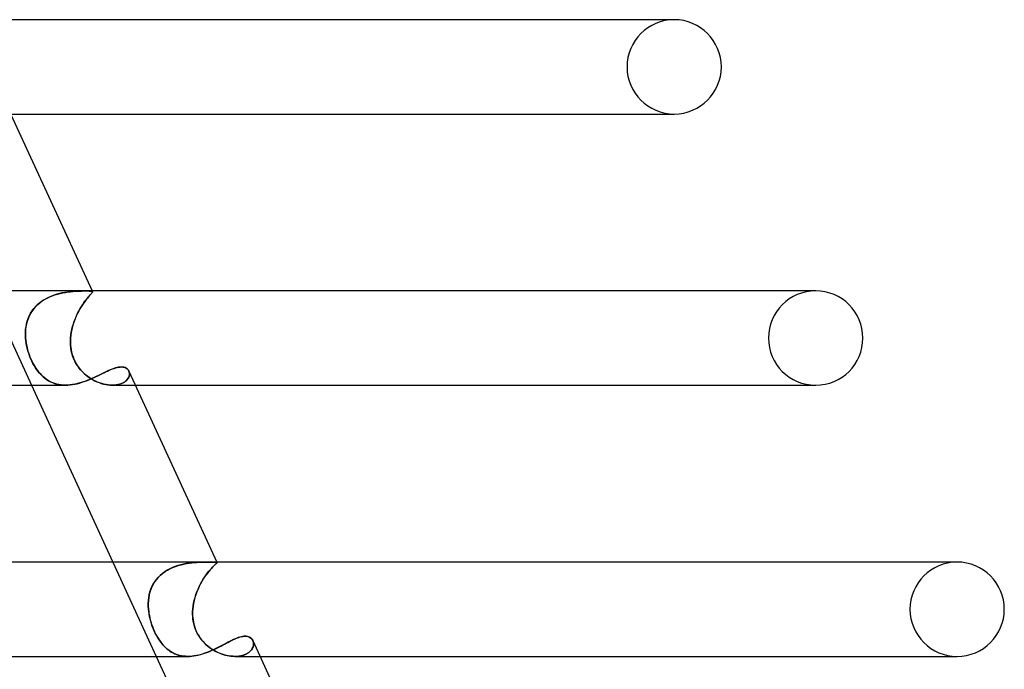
# Model space of a CAD drawing. Header units: millimetres. Extents: x -305 to 305, y -2 to 230.
# Tile 62 of 63: x 196 to 238, y 126 to 154. Entities that reach past the tile are written whole.
import ezdxf

# ---------------------------------------------------------------- set-up
doc = ezdxf.new("R2010")
doc.units = ezdxf.units.MM
doc.layers.add('HIDDEN', color=7, linetype='Continuous')
doc.layers.add('THICK', color=7, linetype='Continuous')

msp = doc.modelspace()

# ---------------------------------------------------------------- linework, layer by layer
at = {"layer": 'HIDDEN'}
for p, q in [((224, 153.5), (223.73, 153.5)), ((194.908, 142), (196.747, 138)), ((198.397, 141.965), (198.498, 141.975)), ((198.582, 141.981), (198.482, 141.973)), ((198.498, 141.975), (198.596, 141.982)), ((198.677, 141.986), (198.582, 141.981)), ((198.596, 141.982), (198.689, 141.987)), ((198.768, 141.99), (198.677, 141.986)), ((198.689, 141.987), (198.777, 141.991)), ((198.853, 141.993), (198.768, 141.99)), ((198.777, 141.991), (198.86, 141.993)), ((198.933, 141.994), (198.853, 141.993)), ((198.86, 141.993), (198.938, 141.995)), ((199.006, 141.995), (198.933, 141.994)), ((198.938, 141.995), (199.008, 141.995)), ((199.072, 141.996), (199.006, 141.995)), ((199.008, 141.995), (199.072, 141.996)), ((199.136, 141.995), (199.072, 141.996)), ((199.072, 141.996), (199.137, 141.995)), ((199.191, 141.994), (199.136, 141.995)), ((199.137, 141.995), (199.193, 141.994)), ((199.237, 141.992), (199.191, 141.994)), ((199.193, 141.994), (199.239, 141.992)), ((199.273, 141.989), (199.237, 141.992)), ((199.239, 141.992), (199.275, 141.988)), ((199.3, 141.984), (199.273, 141.989)), ((199.275, 141.988), (199.301, 141.983)), ((199.317, 141.976), (199.3, 141.984)), ((199.301, 141.983), (199.318, 141.975)), ((199.31, 142), (199.325, 141.967)), ((199.326, 141.965), (199.317, 141.976)), ((199.318, 141.975), (199.326, 141.965)), ((230, 142), (229.723, 142)), ((197.174, 141.556), (197.077, 141.483)), ((197.099, 141.5), (197.197, 141.572)), ((197.275, 141.623), (197.174, 141.556)), ((197.197, 141.572), (197.3, 141.638)), ((197.38, 141.682), (197.275, 141.623)), ((197.3, 141.638), (197.406, 141.696)), ((197.488, 141.735), (197.38, 141.682)), ((197.406, 141.696), (197.515, 141.747)), ((197.599, 141.782), (197.488, 141.735)), ((197.515, 141.747), (197.626, 141.793)), ((197.712, 141.823), (197.599, 141.782)), ((197.626, 141.793), (197.738, 141.832)), ((197.825, 141.858), (197.712, 141.823)), ((197.738, 141.832), (197.851, 141.866)), ((197.938, 141.888), (197.825, 141.858)), ((197.851, 141.866), (197.963, 141.894)), ((198.051, 141.913), (197.938, 141.888)), ((197.963, 141.894), (198.075, 141.918)), ((198.162, 141.933), (198.051, 141.913)), ((198.075, 141.918), (198.184, 141.937)), ((198.271, 141.95), (198.162, 141.933)), ((198.184, 141.937), (198.292, 141.953)), ((198.378, 141.963), (198.271, 141.95)), ((198.292, 141.953), (198.397, 141.965)), ((198.482, 141.973), (198.378, 141.963)), ((199.014, 141.563), (198.961, 141.489)), ((198.97, 141.502), (199.022, 141.574)), ((199.064, 141.629), (199.014, 141.563)), ((199.022, 141.574), (199.073, 141.639)), ((199.112, 141.688), (199.064, 141.629)), ((199.073, 141.639), (199.119, 141.697)), ((199.156, 141.741), (199.112, 141.688)), ((199.119, 141.697), (199.162, 141.749)), ((199.196, 141.787), (199.156, 141.741)), ((199.162, 141.749), (199.201, 141.794)), ((199.231, 141.828), (199.196, 141.787)), ((199.201, 141.794), (199.236, 141.833)), ((199.262, 141.862), (199.231, 141.828)), ((199.236, 141.833), (199.266, 141.867)), ((199.287, 141.892), (199.262, 141.862)), ((199.266, 141.867), (199.29, 141.895)), ((199.306, 141.916), (199.287, 141.892)), ((199.29, 141.895), (199.308, 141.918)), ((199.319, 141.936), (199.306, 141.916)), ((199.308, 141.918), (199.32, 141.938)), ((199.326, 141.952), (199.319, 141.936)), ((199.32, 141.938), (199.326, 141.953)), ((199.326, 141.953), (199.326, 141.965)), ((199.326, 141.965), (199.326, 141.952)), ((196.706, 141.048), (196.77, 141.15)), ((196.826, 141.227), (196.757, 141.131)), ((196.77, 141.15), (196.842, 141.247)), ((196.903, 141.318), (196.826, 141.227)), ((196.842, 141.247), (196.921, 141.338)), ((196.987, 141.403), (196.903, 141.318)), ((196.921, 141.338), (197.007, 141.422)), ((197.077, 141.483), (196.987, 141.403)), ((197.007, 141.422), (197.099, 141.5)), ((198.701, 141.05), (198.753, 141.151)), ((198.798, 141.233), (198.745, 141.136)), ((198.753, 141.151), (198.807, 141.248)), ((198.853, 141.324), (198.798, 141.233)), ((198.807, 141.248), (198.862, 141.339)), ((198.907, 141.41), (198.853, 141.324)), ((198.862, 141.339), (198.916, 141.424)), ((198.961, 141.489), (198.907, 141.41)), ((198.916, 141.424), (198.97, 141.502)), ((196.597, 140.815), (196.56, 140.704)), ((196.565, 140.72), (196.604, 140.833)), ((196.642, 140.924), (196.597, 140.815)), ((196.604, 140.833), (196.651, 140.943)), ((196.696, 141.029), (196.642, 140.924)), ((196.651, 140.943), (196.706, 141.048)), ((196.757, 141.131), (196.696, 141.029)), ((198.521, 140.605), (198.56, 140.721)), ((198.598, 140.82), (198.556, 140.708)), ((198.56, 140.721), (198.604, 140.834)), ((198.644, 140.929), (198.598, 140.82)), ((198.604, 140.834), (198.651, 140.944)), ((198.693, 141.035), (198.644, 140.929)), ((198.651, 140.944), (198.701, 141.05)), ((198.745, 141.136), (198.693, 141.035)), ((196.487, 140.245), (196.495, 140.366)), ((196.494, 140.357), (196.487, 140.238)), ((196.509, 140.474), (196.494, 140.357)), ((196.495, 140.366), (196.511, 140.486)), ((196.531, 140.59), (196.509, 140.474)), ((196.511, 140.486), (196.534, 140.604)), ((196.56, 140.704), (196.531, 140.59)), ((196.534, 140.604), (196.565, 140.72)), ((198.455, 140.359), (198.431, 140.24)), ((198.432, 140.245), (198.456, 140.367)), ((198.484, 140.477), (198.455, 140.359)), ((198.456, 140.367), (198.486, 140.487)), ((198.517, 140.594), (198.484, 140.477)), ((198.486, 140.487), (198.521, 140.605)), ((198.556, 140.708), (198.517, 140.594)), ((196.486, 140.123), (196.487, 140.245)), ((196.487, 140.238), (196.486, 140.119)), ((196.492, 140), (196.486, 140.123)), ((196.486, 140.119), (196.492, 140)), ((196.502, 139.894), (196.492, 140)), ((196.492, 140), (196.501, 139.902)), ((196.501, 139.902), (196.514, 139.804)), ((196.517, 139.788), (196.502, 139.894)), ((198.397, 139.902), (198.396, 139.804)), ((198.397, 139.894), (198.402, 140)), ((198.402, 140), (198.397, 139.902)), ((198.397, 139.788), (198.397, 139.894)), ((198.402, 140), (198.414, 140.123)), ((198.414, 140.12), (198.402, 140)), ((198.414, 140.123), (198.432, 140.245)), ((198.431, 140.24), (198.414, 140.12)), ((196.514, 139.804), (196.532, 139.705)), ((196.536, 139.681), (196.517, 139.788)), ((196.532, 139.705), (196.553, 139.606)), ((196.561, 139.572), (196.536, 139.681)), ((196.553, 139.606), (196.578, 139.505)), ((196.59, 139.463), (196.561, 139.572)), ((196.578, 139.505), (196.608, 139.404)), ((198.396, 139.804), (198.401, 139.705)), ((198.402, 139.681), (198.397, 139.788)), ((198.401, 139.705), (198.41, 139.606)), ((198.414, 139.572), (198.402, 139.681)), ((198.41, 139.606), (198.424, 139.505)), ((198.432, 139.463), (198.414, 139.572)), ((198.424, 139.505), (198.444, 139.404)), ((196.624, 139.353), (196.59, 139.463)), ((196.608, 139.404), (196.642, 139.303)), ((196.663, 139.243), (196.624, 139.353)), ((196.642, 139.303), (196.68, 139.201)), ((196.708, 139.133), (196.663, 139.243)), ((196.68, 139.201), (196.722, 139.1)), ((196.756, 139.026), (196.708, 139.133)), ((196.722, 139.1), (196.768, 139.002)), ((198.457, 139.353), (198.432, 139.463)), ((198.444, 139.404), (198.471, 139.303)), ((198.489, 139.243), (198.457, 139.353)), ((198.471, 139.303), (198.504, 139.201)), ((198.53, 139.133), (198.489, 139.243)), ((198.504, 139.201), (198.543, 139.1)), ((198.578, 139.026), (198.53, 139.133)), ((198.543, 139.1), (198.59, 139.002)), ((196.807, 138.925), (196.756, 139.026)), ((196.768, 139.002), (196.817, 138.906)), ((196.86, 138.83), (196.807, 138.925)), ((196.817, 138.906), (196.869, 138.815)), ((196.915, 138.741), (196.86, 138.83)), ((196.869, 138.815), (196.923, 138.728)), ((196.971, 138.658), (196.915, 138.741)), ((196.923, 138.728), (196.981, 138.644)), ((197.029, 138.581), (196.971, 138.658)), ((196.981, 138.644), (197.042, 138.565)), ((198.631, 138.925), (198.578, 139.026)), ((198.59, 139.002), (198.642, 138.906)), ((198.69, 138.83), (198.631, 138.925)), ((198.642, 138.906), (198.7, 138.815)), ((198.752, 138.741), (198.69, 138.83)), ((198.7, 138.815), (198.763, 138.728)), ((198.819, 138.658), (198.752, 138.741)), ((198.763, 138.728), (198.831, 138.644)), ((198.889, 138.581), (198.819, 138.658)), ((198.831, 138.644), (198.904, 138.565)), ((200.04, 138.632), (200.113, 138.663)), ((200.113, 138.663), (200.184, 138.691)), ((200.184, 138.691), (200.253, 138.715)), ((200.253, 138.715), (200.319, 138.736)), ((200.319, 138.736), (200.382, 138.752)), ((200.382, 138.752), (200.442, 138.764)), ((200.442, 138.764), (200.5, 138.771)), ((200.5, 138.771), (200.554, 138.773)), ((200.554, 138.773), (200.612, 138.77)), ((200.612, 138.77), (200.666, 138.761)), ((200.666, 138.761), (200.715, 138.745)), ((200.715, 138.745), (200.759, 138.724)), ((200.759, 138.724), (200.797, 138.698)), ((200.797, 138.698), (200.829, 138.667)), ((200.829, 138.667), (200.856, 138.632)), ((197.088, 138.509), (197.029, 138.581)), ((197.042, 138.565), (197.105, 138.49)), ((197.15, 138.442), (197.088, 138.509)), ((197.105, 138.49), (197.172, 138.42)), ((197.214, 138.379), (197.15, 138.442)), ((197.172, 138.42), (197.24, 138.355)), ((197.28, 138.321), (197.214, 138.379)), ((197.24, 138.355), (197.312, 138.295)), ((197.349, 138.267), (197.28, 138.321)), ((197.312, 138.295), (197.387, 138.24)), ((197.421, 138.217), (197.349, 138.267)), ((197.387, 138.24), (197.464, 138.191)), ((197.495, 138.173), (197.421, 138.217)), ((198.961, 138.509), (198.889, 138.581)), ((198.904, 138.565), (198.982, 138.49)), ((199.036, 138.442), (198.961, 138.509)), ((198.982, 138.49), (199.063, 138.42)), ((199.115, 138.379), (199.036, 138.442)), ((199.063, 138.42), (199.148, 138.355)), ((199.081, 138.192), (199.178, 138.231)), ((199.196, 138.321), (199.115, 138.379)), ((199.148, 138.355), (199.235, 138.295)), ((199.178, 138.231), (199.274, 138.272)), ((199.28, 138.267), (199.196, 138.321)), ((199.235, 138.295), (199.325, 138.24)), ((199.274, 138.272), (199.368, 138.314)), ((199.366, 138.217), (199.28, 138.267)), ((199.325, 138.24), (199.418, 138.191)), ((199.454, 138.173), (199.366, 138.217)), ((199.368, 138.314), (199.46, 138.356)), ((199.46, 138.356), (199.55, 138.399)), ((199.55, 138.399), (199.637, 138.441)), ((199.637, 138.441), (199.722, 138.482)), ((199.722, 138.482), (199.805, 138.523)), ((199.805, 138.523), (199.886, 138.561)), ((199.886, 138.561), (199.964, 138.598)), ((199.964, 138.598), (200.04, 138.632)), ((200.815, 138.248), (200.777, 138.207)), ((200.78, 138.209), (200.816, 138.251)), ((200.845, 138.292), (200.815, 138.248)), ((200.816, 138.251), (200.846, 138.294)), ((200.869, 138.336), (200.845, 138.292)), ((200.846, 138.294), (200.87, 138.338)), ((200.856, 138.632), (200.877, 138.593)), ((200.885, 138.381), (200.869, 138.336)), ((200.87, 138.338), (200.886, 138.383)), ((200.877, 138.593), (200.89, 138.554)), ((200.89, 138.554), (200.877, 138.593)), ((200.896, 138.425), (200.885, 138.381)), ((200.886, 138.383), (200.896, 138.427)), ((200.89, 138.554), (200.898, 138.512)), ((200.898, 138.514), (200.89, 138.554)), ((200.896, 138.427), (200.9, 138.471)), ((200.9, 138.469), (200.896, 138.425)), ((200.9, 138.471), (200.898, 138.514)), ((200.898, 138.512), (200.9, 138.469)), ((197.464, 138.191), (197.544, 138.146)), ((197.572, 138.133), (197.495, 138.173)), ((197.544, 138.146), (197.628, 138.108)), ((197.652, 138.098), (197.572, 138.133)), ((197.628, 138.108), (197.713, 138.075)), ((197.734, 138.068), (197.652, 138.098)), ((197.713, 138.075), (197.802, 138.048)), ((197.819, 138.044), (197.734, 138.068)), ((197.802, 138.048), (197.893, 138.027)), ((197.906, 138.025), (197.819, 138.044)), ((197.893, 138.027), (197.987, 138.012)), ((197.996, 138.011), (197.906, 138.025)), ((197.987, 138.012), (198.084, 138.003)), ((198.089, 138.003), (197.996, 138.011)), ((198.084, 138.003), (198.183, 138)), ((198.183, 138), (198.089, 138.003)), ((198.183, 138), (198.281, 138.003)), ((198.281, 138.003), (198.379, 138.011)), ((198.379, 138.011), (198.479, 138.024)), ((198.479, 138.024), (198.58, 138.042)), ((198.58, 138.042), (198.681, 138.065)), ((198.681, 138.065), (198.783, 138.092)), ((198.783, 138.092), (198.884, 138.122)), ((198.884, 138.122), (198.983, 138.156)), ((198.983, 138.156), (199.081, 138.192)), ((199.418, 138.191), (199.512, 138.146)), ((199.544, 138.133), (199.454, 138.173)), ((199.512, 138.146), (199.607, 138.108)), ((199.634, 138.098), (199.544, 138.133)), ((199.607, 138.108), (199.702, 138.075)), ((199.725, 138.068), (199.634, 138.098)), ((199.702, 138.075), (199.798, 138.048)), ((199.815, 138.044), (199.725, 138.068)), ((199.798, 138.048), (199.893, 138.027)), ((199.906, 138.025), (199.815, 138.044)), ((199.893, 138.027), (199.987, 138.012)), ((199.995, 138.011), (199.906, 138.025)), ((199.987, 138.012), (200.079, 138.003)), ((200.084, 138.003), (199.995, 138.011)), ((200.079, 138.003), (200.169, 138)), ((200.17, 138), (200.084, 138.003)), ((200.169, 138), (200.258, 138.003)), ((200.257, 138.003), (200.17, 138)), ((200.171, 138), (201.15, 138)), ((200.34, 138.011), (200.257, 138.003)), ((200.258, 138.003), (200.342, 138.012)), ((200.419, 138.026), (200.34, 138.011)), ((200.342, 138.012), (200.422, 138.026)), ((200.494, 138.045), (200.419, 138.026)), ((200.422, 138.026), (200.496, 138.046)), ((200.563, 138.07), (200.494, 138.045)), ((200.496, 138.046), (200.566, 138.071)), ((200.626, 138.099), (200.563, 138.07)), ((200.566, 138.071), (200.63, 138.1)), ((200.683, 138.131), (200.626, 138.099)), ((200.63, 138.1), (200.686, 138.133)), ((200.734, 138.168), (200.683, 138.131)), ((200.686, 138.133), (200.736, 138.17)), ((200.777, 138.207), (200.734, 138.168)), ((200.736, 138.17), (200.78, 138.209)), ((200.196, 130.5), (202.035, 126.5)), ((202.839, 130.312), (202.724, 130.267)), ((202.738, 130.273), (202.853, 130.317)), ((202.955, 130.351), (202.839, 130.312)), ((202.853, 130.317), (202.969, 130.356)), ((203.073, 130.385), (202.955, 130.351)), ((202.969, 130.356), (203.086, 130.388)), ((203.19, 130.413), (203.073, 130.385)), ((203.086, 130.388), (203.203, 130.415)), ((203.307, 130.435), (203.19, 130.413)), ((203.203, 130.415), (203.319, 130.437)), ((203.422, 130.453), (203.307, 130.435)), ((203.319, 130.437), (203.433, 130.455)), ((203.535, 130.468), (203.422, 130.453)), ((203.433, 130.455), (203.545, 130.469)), ((203.645, 130.478), (203.535, 130.468)), ((203.545, 130.469), (203.655, 130.479)), ((203.752, 130.486), (203.645, 130.478)), ((203.655, 130.479), (203.76, 130.487)), ((203.855, 130.492), (203.752, 130.486)), ((203.76, 130.487), (203.862, 130.492)), ((203.954, 130.495), (203.855, 130.492)), ((203.862, 130.492), (203.96, 130.496)), ((204.047, 130.498), (203.954, 130.495)), ((203.96, 130.496), (204.052, 130.498)), ((204.135, 130.499), (204.047, 130.498)), ((204.052, 130.498), (204.138, 130.499)), ((204.216, 130.499), (204.135, 130.499)), ((204.138, 130.499), (204.219, 130.499)), ((204.291, 130.5), (204.216, 130.499)), ((204.219, 130.499), (204.292, 130.5)), ((204.358, 130.5), (204.291, 130.5)), ((204.292, 130.5), (204.358, 130.5)), ((204.422, 130.5), (204.358, 130.5)), ((204.358, 130.5), (204.432, 130.5)), ((204.375, 130.233), (204.423, 130.284)), ((204.463, 130.325), (204.42, 130.281)), ((204.476, 130.499), (204.422, 130.5)), ((204.423, 130.284), (204.466, 130.328)), ((204.432, 130.5), (204.493, 130.499)), ((204.502, 130.363), (204.463, 130.325)), ((204.466, 130.328), (204.504, 130.365)), ((204.521, 130.499), (204.476, 130.499)), ((204.493, 130.499), (204.54, 130.498)), ((204.536, 130.395), (204.502, 130.363)), ((204.504, 130.365), (204.537, 130.396)), ((204.556, 130.497), (204.521, 130.499)), ((204.563, 130.421), (204.536, 130.395)), ((204.537, 130.396), (204.564, 130.422)), ((204.54, 130.498), (204.575, 130.495)), ((204.582, 130.494), (204.556, 130.497)), ((204.584, 130.443), (204.563, 130.421)), ((204.564, 130.422), (204.584, 130.443)), ((204.575, 130.495), (204.597, 130.49)), ((204.599, 130.489), (204.582, 130.494)), ((204.584, 130.443), (204.599, 130.46)), ((204.598, 130.46), (204.584, 130.443)), ((204.597, 130.49), (204.607, 130.482)), ((204.598, 130.5), (204.606, 130.483)), ((204.606, 130.472), (204.598, 130.46)), ((204.607, 130.482), (204.599, 130.489)), ((204.599, 130.46), (204.606, 130.473)), ((204.606, 130.473), (204.607, 130.482)), ((204.607, 130.482), (204.606, 130.472)), ((236, 130.5), (235.716, 130.5)), ((202.204, 129.935), (202.117, 129.849)), ((202.126, 129.859), (202.214, 129.945)), ((202.297, 130.015), (202.204, 129.935)), ((202.214, 129.945), (202.309, 130.024)), ((202.397, 130.089), (202.297, 130.015)), ((202.309, 130.024), (202.409, 130.097)), ((202.503, 130.155), (202.397, 130.089)), ((202.409, 130.097), (202.514, 130.162)), ((202.612, 130.215), (202.503, 130.155)), ((202.514, 130.162), (202.625, 130.221)), ((202.724, 130.267), (202.612, 130.215)), ((202.625, 130.221), (202.738, 130.273)), ((204.087, 129.867), (204.027, 129.774)), ((204.031, 129.78), (204.091, 129.873)), ((204.147, 129.953), (204.087, 129.867)), ((204.091, 129.873), (204.152, 129.96)), ((204.206, 130.033), (204.147, 129.953)), ((204.152, 129.96), (204.211, 130.039)), ((204.264, 130.106), (204.206, 130.033)), ((204.211, 130.039), (204.268, 130.11)), ((204.32, 130.172), (204.264, 130.106)), ((204.268, 130.11), (204.323, 130.175)), ((204.372, 130.23), (204.32, 130.172)), ((204.323, 130.175), (204.375, 130.233)), ((204.42, 130.281), (204.372, 130.23)), ((201.849, 129.448), (201.804, 129.337)), ((201.807, 129.346), (201.854, 129.458)), ((201.904, 129.555), (201.849, 129.448)), ((201.854, 129.458), (201.909, 129.565)), ((201.967, 129.658), (201.904, 129.555)), ((201.909, 129.565), (201.973, 129.668)), ((202.038, 129.757), (201.967, 129.658)), ((201.973, 129.668), (202.046, 129.766)), ((202.117, 129.849), (202.038, 129.757)), ((202.046, 129.766), (202.126, 129.859)), ((203.856, 129.462), (203.805, 129.35)), ((203.808, 129.357), (203.86, 129.469)), ((203.911, 129.571), (203.856, 129.462)), ((203.86, 129.469), (203.914, 129.578)), ((203.968, 129.675), (203.911, 129.571)), ((203.914, 129.578), (203.972, 129.681)), ((204.027, 129.774), (203.968, 129.675)), ((203.972, 129.681), (204.031, 129.78)), ((201.737, 129.106), (201.716, 128.987)), ((201.717, 128.993), (201.739, 129.113)), ((201.766, 129.223), (201.737, 129.106)), ((201.739, 129.113), (201.769, 129.231)), ((201.804, 129.337), (201.766, 129.223)), ((201.769, 129.231), (201.807, 129.346)), ((203.714, 129.115), (203.676, 128.995)), ((203.678, 129), (203.716, 129.121)), ((203.758, 129.234), (203.714, 129.115)), ((203.716, 129.121), (203.76, 129.24)), ((203.805, 129.35), (203.758, 129.234)), ((203.76, 129.24), (203.808, 129.357)), ((201.696, 128.749), (201.703, 128.871)), ((201.702, 128.867), (201.696, 128.745)), ((201.697, 128.625), (201.696, 128.749)), ((201.696, 128.745), (201.697, 128.623)), ((201.704, 128.5), (201.697, 128.625)), ((201.697, 128.623), (201.704, 128.5)), ((201.716, 128.987), (201.702, 128.867)), ((201.703, 128.871), (201.717, 128.993)), ((203.583, 128.5), (203.597, 128.626)), ((203.597, 128.625), (203.583, 128.5)), ((203.597, 128.626), (203.618, 128.752)), ((203.617, 128.749), (203.597, 128.625)), ((203.644, 128.873), (203.617, 128.749)), ((203.618, 128.752), (203.645, 128.876)), ((203.676, 128.995), (203.644, 128.873)), ((203.645, 128.876), (203.678, 129)), ((201.715, 128.398), (201.704, 128.5)), ((201.704, 128.5), (201.713, 128.411)), ((201.713, 128.411), (201.726, 128.322)), ((201.73, 128.296), (201.715, 128.398)), ((201.726, 128.322), (201.742, 128.232)), ((201.75, 128.193), (201.73, 128.296)), ((201.742, 128.232), (201.761, 128.141)), ((203.577, 128.411), (203.575, 128.322)), ((203.575, 128.296), (203.576, 128.398)), ((203.575, 128.322), (203.577, 128.232)), ((203.579, 128.193), (203.575, 128.296)), ((203.576, 128.398), (203.583, 128.5)), ((203.583, 128.5), (203.577, 128.411)), ((203.577, 128.232), (203.583, 128.141)), ((201.773, 128.09), (201.75, 128.193)), ((201.761, 128.141), (201.783, 128.051)), ((201.801, 127.987), (201.773, 128.09)), ((201.783, 128.051), (201.809, 127.96)), ((201.833, 127.884), (201.801, 127.987)), ((201.809, 127.96), (201.837, 127.869)), ((201.868, 127.782), (201.833, 127.884)), ((201.837, 127.869), (201.869, 127.778)), ((201.906, 127.682), (201.868, 127.782)), ((201.869, 127.778), (201.904, 127.688)), ((203.588, 128.09), (203.579, 128.193)), ((203.583, 128.141), (203.593, 128.051)), ((203.603, 127.987), (203.588, 128.09)), ((203.593, 128.051), (203.608, 127.96)), ((203.624, 127.884), (203.603, 127.987)), ((203.608, 127.96), (203.628, 127.869)), ((203.651, 127.782), (203.624, 127.884)), ((203.628, 127.869), (203.653, 127.778)), ((203.685, 127.683), (203.651, 127.782)), ((203.653, 127.778), (203.683, 127.688)), ((201.904, 127.688), (201.941, 127.601)), ((201.947, 127.586), (201.906, 127.682)), ((201.941, 127.601), (201.98, 127.515)), ((201.992, 127.492), (201.947, 127.586)), ((201.98, 127.515), (202.022, 127.433)), ((202.039, 127.4), (201.992, 127.492)), ((202.022, 127.433), (202.065, 127.353)), ((202.089, 127.312), (202.039, 127.4)), ((203.683, 127.688), (203.717, 127.601)), ((203.724, 127.586), (203.685, 127.683)), ((203.717, 127.601), (203.757, 127.515)), ((203.769, 127.492), (203.724, 127.586)), ((203.757, 127.515), (203.801, 127.433)), ((203.82, 127.4), (203.769, 127.492)), ((203.801, 127.433), (203.849, 127.353)), ((203.876, 127.312), (203.82, 127.4)), ((202.065, 127.353), (202.111, 127.275)), ((202.142, 127.227), (202.089, 127.312)), ((202.111, 127.275), (202.159, 127.201)), ((202.197, 127.145), (202.142, 127.227)), ((202.159, 127.201), (202.209, 127.129)), ((202.255, 127.069), (202.197, 127.145)), ((202.209, 127.129), (202.262, 127.06)), ((202.314, 126.997), (202.255, 127.069)), ((202.262, 127.06), (202.316, 126.996)), ((202.375, 126.931), (202.314, 126.997)), ((202.316, 126.996), (202.372, 126.934)), ((203.849, 127.353), (203.902, 127.275)), ((203.939, 127.227), (203.876, 127.312)), ((203.902, 127.275), (203.959, 127.201)), ((204.006, 127.145), (203.939, 127.227)), ((203.959, 127.201), (204.02, 127.129)), ((204.077, 127.069), (204.006, 127.145)), ((204.02, 127.129), (204.085, 127.06)), ((204.151, 126.997), (204.077, 127.069)), ((204.085, 127.06), (204.153, 126.996)), ((204.229, 126.931), (204.151, 126.997)), ((204.153, 126.996), (204.224, 126.934)), ((204.768, 126.935), (204.847, 126.976)), ((204.847, 126.976), (204.924, 127.017)), ((204.924, 127.017), (204.999, 127.057)), ((204.999, 127.057), (205.073, 127.095)), ((205.073, 127.095), (205.144, 127.132)), ((205.144, 127.132), (205.214, 127.168)), ((205.214, 127.168), (205.282, 127.201)), ((205.282, 127.201), (205.348, 127.232)), ((205.348, 127.232), (205.412, 127.26)), ((205.412, 127.26), (205.474, 127.284)), ((205.474, 127.284), (205.535, 127.306)), ((205.535, 127.306), (205.593, 127.324)), ((205.593, 127.324), (205.649, 127.338)), ((205.649, 127.338), (205.703, 127.349)), ((205.703, 127.349), (205.754, 127.355)), ((205.754, 127.355), (205.803, 127.357)), ((205.803, 127.357), (205.861, 127.354)), ((205.861, 127.354), (205.914, 127.344)), ((205.914, 127.344), (205.963, 127.328)), ((205.963, 127.328), (206.007, 127.307)), ((206.007, 127.307), (206.046, 127.279)), ((206.046, 127.279), (206.079, 127.247)), ((206.079, 127.247), (206.107, 127.211)), ((206.107, 127.211), (206.129, 127.171)), ((206.129, 127.171), (206.144, 127.132)), ((206.144, 127.134), (206.129, 127.17)), ((206.152, 126.958), (206.14, 126.912)), ((206.153, 127.095), (206.144, 127.134)), ((206.144, 127.132), (206.154, 127.09)), ((206.144, 126.926), (206.154, 126.969)), ((206.158, 127.003), (206.152, 126.958)), ((206.158, 127.054), (206.153, 127.095)), ((206.154, 127.09), (206.159, 127.047)), ((206.154, 126.969), (206.158, 127.012)), ((206.158, 127.012), (206.158, 127.054)), ((206.159, 127.047), (206.158, 127.003)), ((202.372, 126.934), (202.43, 126.877)), ((202.438, 126.868), (202.375, 126.931)), ((202.43, 126.877), (202.49, 126.823)), ((202.503, 126.811), (202.438, 126.868)), ((202.49, 126.823), (202.552, 126.773)), ((202.57, 126.759), (202.503, 126.811)), ((202.552, 126.773), (202.616, 126.727)), ((202.639, 126.711), (202.57, 126.759)), ((202.616, 126.727), (202.682, 126.685)), ((202.711, 126.668), (202.639, 126.711)), ((202.682, 126.685), (202.75, 126.647)), ((202.785, 126.629), (202.711, 126.668)), ((202.75, 126.647), (202.82, 126.613)), ((202.861, 126.596), (202.785, 126.629)), ((202.82, 126.613), (202.893, 126.584)), ((202.94, 126.567), (202.861, 126.596)), ((202.893, 126.584), (202.967, 126.558)), ((203.022, 126.543), (202.94, 126.567)), ((202.967, 126.558), (203.044, 126.538)), ((203.106, 126.525), (203.022, 126.543)), ((203.044, 126.538), (203.123, 126.521)), ((203.192, 126.511), (203.106, 126.525)), ((203.633, 126.519), (203.723, 126.534)), ((203.723, 126.534), (203.814, 126.553)), ((203.814, 126.553), (203.904, 126.576)), ((203.904, 126.576), (203.994, 126.602)), ((203.994, 126.602), (204.084, 126.631)), ((204.084, 126.631), (204.174, 126.663)), ((204.174, 126.663), (204.262, 126.698)), ((204.224, 126.934), (204.298, 126.877)), ((204.309, 126.868), (204.229, 126.931)), ((204.262, 126.698), (204.351, 126.735)), ((204.298, 126.877), (204.375, 126.823)), ((204.392, 126.811), (204.309, 126.868)), ((204.351, 126.735), (204.437, 126.773)), ((204.375, 126.823), (204.453, 126.773)), ((204.476, 126.759), (204.392, 126.811)), ((204.437, 126.773), (204.523, 126.813)), ((204.453, 126.773), (204.533, 126.727)), ((204.562, 126.711), (204.476, 126.759)), ((204.523, 126.813), (204.606, 126.853)), ((204.533, 126.727), (204.615, 126.685)), ((204.65, 126.668), (204.562, 126.711)), ((204.606, 126.853), (204.688, 126.894)), ((204.615, 126.685), (204.698, 126.647)), ((204.739, 126.629), (204.65, 126.668)), ((204.688, 126.894), (204.768, 126.935)), ((204.698, 126.647), (204.782, 126.613)), ((204.829, 126.596), (204.739, 126.629)), ((204.782, 126.613), (204.866, 126.584)), ((204.92, 126.567), (204.829, 126.596)), ((204.866, 126.584), (204.951, 126.558)), ((205.011, 126.543), (204.92, 126.567)), ((204.951, 126.558), (205.036, 126.538)), ((205.102, 126.525), (205.011, 126.543)), ((205.036, 126.538), (205.12, 126.521)), ((205.192, 126.511), (205.102, 126.525)), ((205.605, 126.521), (205.678, 126.538)), ((205.691, 126.541), (205.616, 126.523)), ((205.678, 126.538), (205.747, 126.559)), ((205.761, 126.564), (205.691, 126.541)), ((205.747, 126.559), (205.811, 126.584)), ((205.827, 126.591), (205.761, 126.564)), ((205.811, 126.584), (205.869, 126.612)), ((205.887, 126.622), (205.827, 126.591)), ((205.869, 126.612), (205.923, 126.644)), ((205.941, 126.657), (205.887, 126.622)), ((205.923, 126.644), (205.971, 126.679)), ((205.99, 126.695), (205.941, 126.657)), ((205.971, 126.679), (206.014, 126.717)), ((206.032, 126.735), (205.99, 126.695)), ((206.014, 126.717), (206.051, 126.756)), ((206.068, 126.777), (206.032, 126.735)), ((206.051, 126.756), (206.082, 126.797)), ((206.098, 126.821), (206.068, 126.777)), ((206.082, 126.797), (206.108, 126.84)), ((206.122, 126.866), (206.098, 126.821)), ((206.108, 126.84), (206.129, 126.883)), ((206.14, 126.912), (206.122, 126.866)), ((206.129, 126.883), (206.144, 126.926)), ((203.123, 126.521), (203.204, 126.51)), ((203.281, 126.503), (203.192, 126.511)), ((203.204, 126.51), (203.287, 126.503)), ((203.371, 126.5), (203.281, 126.503)), ((203.287, 126.503), (203.372, 126.5)), ((203.372, 126.5), (203.458, 126.502)), ((203.458, 126.502), (203.545, 126.508)), ((203.545, 126.508), (203.633, 126.519)), ((205.12, 126.521), (205.204, 126.51)), ((205.28, 126.503), (205.192, 126.511)), ((205.204, 126.51), (205.287, 126.503)), ((205.366, 126.5), (205.28, 126.503)), ((205.287, 126.503), (205.367, 126.5)), ((205.452, 126.502), (205.366, 126.5)), ((205.367, 126.5), (205.449, 126.502)), ((205.372, 126.5), (206.438, 126.5)), ((205.449, 126.502), (205.529, 126.509)), ((205.536, 126.51), (205.452, 126.502)), ((205.529, 126.509), (205.605, 126.521)), ((205.616, 126.523), (205.536, 126.51))]:
    msp.add_line(p, q, dxfattribs=at)
for centre, start, end in [((224, 151.5), 90, 180), ((224, 151.5), 180, 270), ((230, 140), 90, 180), ((230, 140), 180, 270), ((236, 128.5), 90, 180), ((236, 128.5), 180, 270)]:
    msp.add_arc(centre, 2, start, end, dxfattribs=at)
at = {"layer": 'THICK'}
for p, q in [((224, 153.5), (0, 153.5)), ((195.617, 150.031), (199.31, 142)), ((195.861, 149.5), (224, 149.5)), ((223.884, 149.5), (224, 149.5)), ((230, 142), (0, 142)), ((200.086, 138.652), (200.008, 138.618)), ((200.161, 138.682), (200.086, 138.652)), ((200.234, 138.709), (200.161, 138.682)), ((200.304, 138.731), (200.234, 138.709)), ((200.371, 138.749), (200.304, 138.731)), ((200.435, 138.763), (200.371, 138.749)), ((200.496, 138.771), (200.435, 138.763)), ((200.554, 138.773), (200.496, 138.771)), ((200.612, 138.77), (200.554, 138.773)), ((200.665, 138.761), (200.612, 138.77)), ((200.714, 138.746), (200.665, 138.761)), ((200.758, 138.725), (200.714, 138.746)), ((200.796, 138.698), (200.758, 138.725)), ((200.829, 138.667), (200.796, 138.698)), ((200.856, 138.632), (200.829, 138.667)), ((199.202, 138.241), (199.102, 138.201)), ((199.301, 138.283), (199.202, 138.241)), ((199.397, 138.327), (199.301, 138.283)), ((199.491, 138.371), (199.397, 138.327)), ((199.583, 138.415), (199.491, 138.371)), ((199.673, 138.458), (199.583, 138.415)), ((199.76, 138.501), (199.673, 138.458)), ((199.845, 138.542), (199.76, 138.501)), ((199.928, 138.581), (199.845, 138.542)), ((200.008, 138.618), (199.928, 138.581)), ((200.877, 138.593), (200.856, 138.632)), ((200.874, 138.599), (204.598, 130.5)), ((1.986, 138), (198.185, 138)), ((196.747, 138), (200.196, 130.5)), ((198.282, 138.003), (198.183, 138)), ((198.383, 138.011), (198.282, 138.003)), ((198.485, 138.025), (198.383, 138.011)), ((198.589, 138.044), (198.485, 138.025)), ((198.693, 138.067), (198.589, 138.044)), ((198.796, 138.095), (198.693, 138.067)), ((198.899, 138.127), (198.796, 138.095)), ((199.001, 138.162), (198.899, 138.127)), ((199.102, 138.201), (199.001, 138.162)), ((201.15, 138), (230, 138)), ((229.881, 138), (230, 138)), ((236, 130.5), (0, 130.5)), ((204.847, 126.976), (204.763, 126.932)), ((204.929, 127.02), (204.847, 126.976)), ((205.009, 127.062), (204.929, 127.02)), ((205.087, 127.103), (205.009, 127.062)), ((205.163, 127.142), (205.087, 127.103)), ((205.237, 127.179), (205.163, 127.142)), ((205.309, 127.214), (205.237, 127.179)), ((205.379, 127.245), (205.309, 127.214)), ((205.446, 127.273), (205.379, 127.245)), ((205.512, 127.298), (205.446, 127.273)), ((205.575, 127.319), (205.512, 127.298)), ((205.636, 127.335), (205.575, 127.319)), ((205.694, 127.347), (205.636, 127.335)), ((205.75, 127.355), (205.694, 127.347)), ((205.803, 127.357), (205.75, 127.355)), ((205.854, 127.355), (205.803, 127.357)), ((205.902, 127.347), (205.854, 127.355)), ((205.947, 127.334), (205.902, 127.347)), ((205.987, 127.317), (205.947, 127.334)), ((206.024, 127.295), (205.987, 127.317)), ((206.057, 127.27), (206.024, 127.295)), ((206.086, 127.24), (206.057, 127.27)), ((206.11, 127.207), (206.086, 127.24)), ((206.129, 127.17), (206.11, 127.207)), ((206.129, 127.171), (209.886, 119)), ((203.745, 126.538), (203.649, 126.521)), ((203.84, 126.559), (203.745, 126.538)), ((203.935, 126.585), (203.84, 126.559)), ((204.031, 126.614), (203.935, 126.585)), ((204.127, 126.646), (204.031, 126.614)), ((204.222, 126.682), (204.127, 126.646)), ((204.316, 126.72), (204.222, 126.682)), ((204.408, 126.76), (204.316, 126.72)), ((204.499, 126.802), (204.408, 126.76)), ((204.589, 126.845), (204.499, 126.802)), ((204.676, 126.888), (204.589, 126.845)), ((204.763, 126.932), (204.676, 126.888)), ((1.995, 126.5), (203.377, 126.5)), ((202.035, 126.5), (205.484, 119)), ((203.462, 126.502), (203.371, 126.5)), ((203.555, 126.509), (203.462, 126.502)), ((203.649, 126.521), (203.555, 126.509)), ((206.438, 126.5), (236, 126.5)), ((235.878, 126.5), (236, 126.5))]:
    msp.add_line(p, q, dxfattribs=at)
for centre, start, end in [((224, 151.5), 0, 90), ((224, 151.5), 270, 0), ((230, 140), 0, 90), ((230, 140), 270, 0), ((236, 128.5), 0, 90), ((236, 128.5), 270, 0)]:
    msp.add_arc(centre, 2, start, end, dxfattribs=at)

doc.saveas('drawing.dxf')
